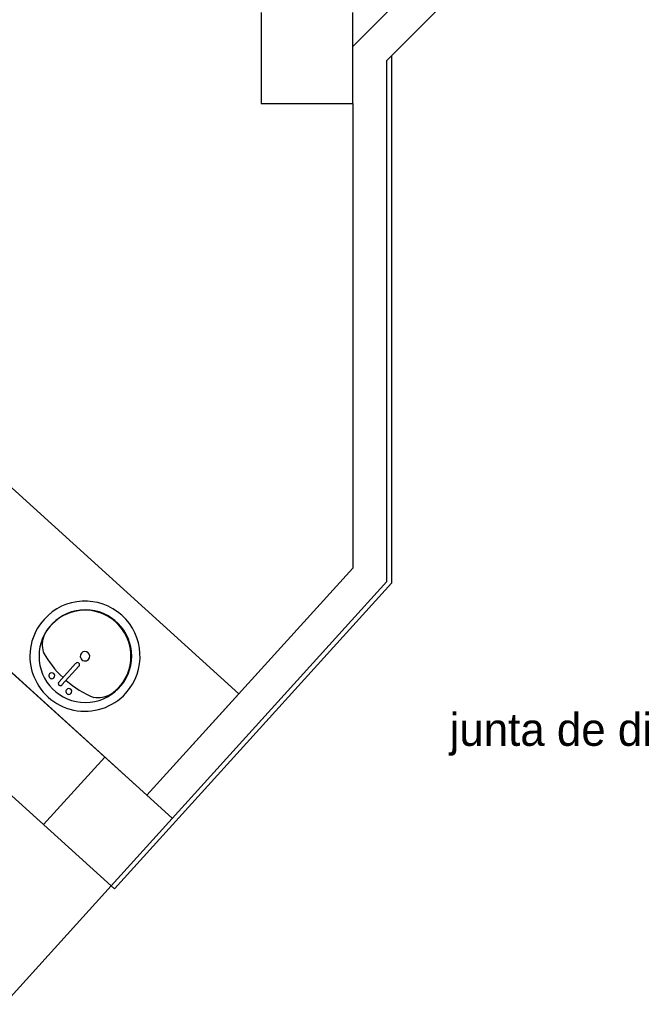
# Model space of a CAD drawing. Header units: millimetres. Extents: x 335 to 739275, y -1 to 84.
# Tile 55 of 71: x 388.53 to 392.15, y 33.54 to 39.26. Entities that reach past the tile are written whole.
import ezdxf

# ---------------------------------------------------------------- set-up
doc = ezdxf.new("R2010")
doc.units = ezdxf.units.MM
doc.header["$MEASUREMENT"] = 0
doc.styles.add('CenturyGothic', font='GOTHIC.TTF')

msp = doc.modelspace()

# ---------------------------------------------------------------- linework, layer by layer
at = {"color": 7}
for p, q in [((390.8597, 39.5047), (390.4647, 39.1067)), ((390.6627, 39.0257), (391.0017, 39.3647)), ((389.9307, 39.3057), (389.9307, 38.7757)), ((390.4647, 39.1067), (390.4647, 39.3057)), ((390.4647, 38.7757), (390.4647, 39.1067)), ((390.6887, 39.0517), (390.6887, 35.9867)), ((389.2677, 34.7547), (384.5477, 39.0277)), ((390.6627, 35.9967), (390.6627, 39.0257)), ((389.9307, 38.7757), (390.4647, 38.7757)), ((390.4647, 38.7757), (390.4647, 36.0747)), ((389.8027, 35.3437), (387.8857, 37.0807)), ((387.3517, 36.4907), (389.2677, 34.7547)), ((386.9947, 36.0977), (389.0597, 34.2277)), ((389.0597, 34.2277), (386.9947, 36.0977)), ((390.4647, 36.0747), (389.2677, 34.7547)), ((389.0597, 34.2277), (390.6627, 35.9967)), ((389.0597, 34.2277), (390.6627, 35.9967)), ((390.6887, 35.9867), (389.0797, 34.2097)), ((388.7567, 35.4127), (388.8527, 35.5197)), ((388.7737, 35.3957), (388.8727, 35.5047)), ((389.2677, 34.7547), (389.8027, 35.3437)), ((388.6667, 34.5837), (389.0227, 34.9757)), ((389.2677, 34.7547), (389.4147, 34.6207)), ((388.4377, 33.5387), (389.0597, 34.2277)), ((389.0797, 34.2097), (389.0597, 34.2277))]:
    msp.add_line(p, q, dxfattribs=at)
for centre, radius, start, end in [((388.9077, 35.5627), 0.3201, 318, 138), ((388.9097, 35.5627), 0.2693, 0, 180), ((388.9077, 35.5627), 0.2672, 303.307, 152.693), ((388.9077, 35.5627), 0.3201, 138, 318), ((388.7977, 35.6287), 0.1387, 155.81, 197.207), ((388.9097, 35.5627), 0.2693, 180, 0), ((389.1907, 35.8757), 0.6, 208.791, 226.793), ((388.9077, 35.5627), 0.0274, 138, 318), ((388.9077, 35.5627), 0.0274, 318, 138), ((388.8637, 35.5127), 0.0126, 318, 138), ((388.7147, 35.4487), 0.0168, 138, 318), ((388.7147, 35.4487), 0.0168, 318, 138), ((388.7647, 35.4037), 0.0126, 138, 318), ((389.1907, 35.8757), 0.6, 229.207, 247.209), ((388.8137, 35.3577), 0.0168, 138, 318), ((388.8137, 35.3577), 0.0168, 318, 138), ((388.9847, 35.4607), 0.1387, 258.793, 300.19)]:
    msp.add_arc(centre, radius, start, end, dxfattribs=at)

# ---------------------------------------------------------------- texts
at = {"color": 7, "insert": (391.0267, 34.9827), "char_height": 0.190662, "width": 4.529439, "attachment_point": 7, "line_spacing_factor": 0.798, "style": 'CenturyGothic'}
msp.add_mtext('junta de dilatação', dxfattribs=at)

doc.saveas('drawing.dxf')
